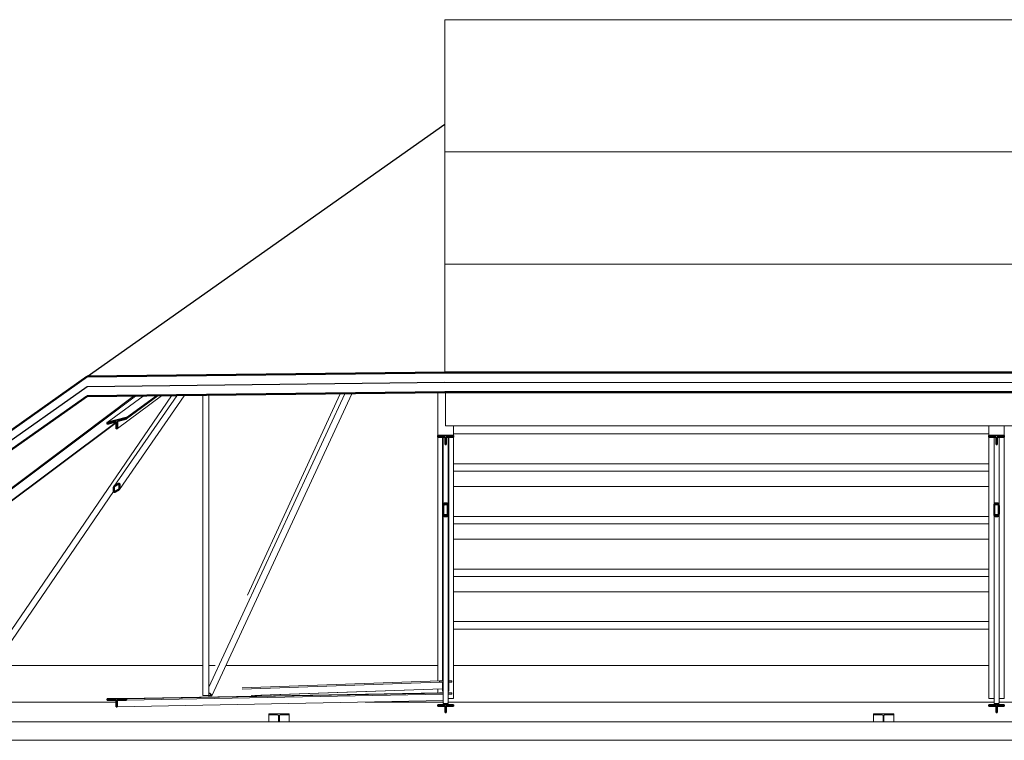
# Model space of a CAD drawing. Header units: metres. Extents: x -18231 to -17951, y 15132 to 15402.
# Tile 136 of 144: x -18028.62 to -18020.57, y 15382.97 to 15388.86. Entities that reach past the tile are written whole.
import ezdxf

# ---------------------------------------------------------------- set-up
doc = ezdxf.new("R2010")
doc.units = ezdxf.units.M
doc.layers.add('A-ROOF', color=132, linetype='Continuous', lineweight=9)
doc.layers.add('S-BEAM', color=12, linetype='Continuous', lineweight=18)

# ---------------------------------------------------------------- blocks, each defined once
blk = doc.blocks.new('MT-T estructural - MT65X14_05-587838-Sección 1')
at = {"layer": 'S-BEAM'}
for p, q in [((-14648.5, 7586.9), (-16264.1, 7530.1)), ((-14648.5, 7586.9), (-14648.4, 7576.3)), ((-14618, 7586.9), (-14648.5, 7586.9)), ((-14547, 7586.9), (-14572, 7586.9)), ((-14546.9, 7576.3), (-14547, 7586.9)), ((-16264.1, 7519.5), (-14648.4, 7576.3)), ((-16189.7, 7467.5), (-14622.6, 7522.6)), ((-16179.6, 7467.7), (-14622.6, 7522.4)), ((-14648.4, 7576.3), (-14618, 7576.3)), ((-14572, 7576.3), (-14546.9, 7576.3)), ((-14572, 7575.4), (-14546.9, 7576.3))]:
    blk.add_line(p, q, dxfattribs=at)
blk = doc.blocks.new('MT-T estructural - MT65X14_05-587839-Sección 1')
at = {"layer": 'S-BEAM'}
for p, q in [((-17151.9, 9917.4), (-20459.7, 7441.3)), ((-20457.1, 7431.6), (-17136.1, 9917.6)), ((-20394.3, 7385), (-17295.1, 9705)), ((-20387.6, 7385.2), (-17295.1, 9700.3)), ((-20457.1, 7431.6), (-20459.7, 7441.3)), ((-20412.2, 7431.6), (-20457.1, 7431.6)), ((-20396.9, 7384.9), (-20408.7, 7428.5))]:
    blk.add_line(p, q, dxfattribs=at)
blk.add_ellipse((-20411.4, 7428.5), major_axis=(-2.04, 2.72), ratio=0.729016, start_param=4.212834, end_param=5.78363, dxfattribs=at)
blk = doc.blocks.new('HSS-Sección estructural hueca - HSS41_3X41_3X4_8-587840-Sección 1')
at = {"layer": 'S-BEAM'}
for p, q in [((-14622.7, 9583), (-14622.7, 7600)), ((-14572, 7600), (-14572, 9583)), ((-14622.7, 7600), (-14622.6, 7600)), ((-14575.5, 7600), (-14576.7, 7600)), ((-14575.5, 7600), (-14572, 7600))]:
    blk.add_line(p, q, dxfattribs=at)
blk = doc.blocks.new('HSS-Sección estructural hueca - HSS41_3X41_3X4_8-587842-Sección 1')
at = {"layer": 'S-BEAM'}
for p, q in [((-16585.9, 9924), (-16585.9, 7531.3)), ((-16535.1, 7602.5), (-16535.1, 9924.6)), ((-16585.9, 7531.3), (-16585.8, 7531.3))]:
    blk.add_line(p, q, dxfattribs=at)
blk = doc.blocks.new('HSS-Sección estructural hueca - HSS41_3X41_3X4_8-587843-Sección 1')
at = {"layer": 'S-BEAM'}
blk.add_line((-15462, 9937), (-16220.3, 8287.3), dxfattribs=at)
blk = doc.blocks.new('HSS-Sección estructural hueca - HSS41_3X41_3X4_8-587844-Sección 1')
at = {"layer": 'S-BEAM'}
for p, q in [((-16842, 9921), (-18505.8, 7488.4)), ((-18463, 7460.7), (-17315.9, 9137.8)), ((-18496.2, 7465.7), (-18505.6, 7483.5)), ((-18466.8, 7459.1), (-18485.6, 7459.1))]:
    blk.add_line(p, q, dxfattribs=at)
for centre, start_param, end_param in [((-18498.5, 7483.5), 0, 0.850258), ((-18489.2, 7465.7), 0.850258, 2.421054), ((-18470.3, 7465.7), 2.421054, 3.206452)]:
    blk.add_ellipse(centre, major_axis=(-7.3, 4.99), ratio=0.600554, start_param=start_param, end_param=end_param, dxfattribs=at)
blk = doc.blocks.new('MT-T estructural - MT65X14_05-587806-Sección 1')
at = {"layer": 'S-BEAM'}
h = blk.add_hatch(dxfattribs=at)
h.set_pattern_fill('FP_2', color=256, style=0, pattern_type=2)
h.set_pattern_definition([(45, (757.1, 3345), (-125.7236, 125.7236), []), (45, (757.1, 3535.5), (-125.7236, 125.7236), [])])
h.paths.add_polyline_path([(-17295.1, 7375.4), (-17285.1, 7375.5), (-17284.6, 7426.5), (-17282.7, 7428.1), (-17280.8, 7428.4), (-17210.6, 7428.9), (-17210.6, 7439.5), (-17369.6, 7438.4), (-17369.6, 7427.8), (-17297.5, 7428), (-17295.5, 7426.4), (-17295.1, 7424.9)])
for p, q in [((-17369.6, 7438.4), (-14648.5, 7488.7)), ((-14618, 7424.7), (-17285.1, 7375.5)), ((-14618, 7487.4), (-17210.6, 7439.5)), ((-14618, 7476.8), (-17210.6, 7428.9)), ((-14648.5, 7488.7), (-14618, 7488.7)), ((-14576.7, 7488.7), (-14547.1, 7488.7)), ((-14547.1, 7488.7), (-14576.7, 7488.1)), ((-14547, 7478.1), (-14576.7, 7477.5)), ((-14547.1, 7488.7), (-14547, 7478.1))]:
    blk.add_line(p, q, dxfattribs=at)
at = {"layer": 'S-BEAM', "lineweight": 35}
for p, q in [((-17210.6, 7439.5), (-17369.6, 7438.4)), ((-17369.6, 7438.4), (-17369.6, 7427.8)), ((-17369.6, 7427.8), (-17299.3, 7428.3)), ((-17295.1, 7424.9), (-17295.1, 7375.4)), ((-17285.1, 7375.5), (-17285.1, 7425)), ((-17280.9, 7428.4), (-17280.8, 7428.4)), ((-17280.8, 7428.4), (-17210.6, 7428.9)), ((-17210.6, 7428.9), (-17210.6, 7439.5)), ((-17295.1, 7375.4), (-17285.1, 7375.5))]:
    blk.add_line(p, q, dxfattribs=at)
at = {"layer": 'S-BEAM', "lineweight": 35, "flags": 128}
for points in [[(-17299.3, 7428.3), (-17298.4, 7428.2), (-17297.5, 7428), (-17296.7, 7427.6), (-17296, 7427.1), (-17295.5, 7426.4), (-17295.2, 7425.7), (-17295.1, 7424.9)], [(-17285.1, 7425), (-17285, 7425.8), (-17284.6, 7426.5), (-17284.1, 7427.1), (-17283.5, 7427.7), (-17282.7, 7428.1), (-17281.8, 7428.3)]]:
    blk.add_lwpolyline(points, dxfattribs=at)
blk = doc.blocks.new('HSS-Sección estructural hueca - HSS41_3X41_3X4_8-587808-Sección 1')
at = {"layer": 'S-BEAM'}
for p, q in [((-14622.7, 9583), (-14622.7, 7586.9)), ((-14572, 7501.8), (-14572, 9583)), ((-14622.7, 7576.2), (-14622.7, 7501.8)), ((-14622.7, 7501.8), (-14619.2, 7501.8)), ((-14618, 7501.8), (-14619.2, 7501.8)), ((-14573.7, 7501.8), (-14576.7, 7501.8)), ((-14573.7, 7501.8), (-14572, 7501.8))]:
    blk.add_line(p, q, dxfattribs=at)
blk = doc.blocks.new('HSS-Sección estructural hueca - HSS41_3X41_3X4_8-587810-Sección 1')
at = {"layer": 'S-BEAM'}
for p, q in [((-16585.9, 9924), (-16585.9, 7465.8)), ((-16535.1, 7465.8), (-16535.1, 9924.6)), ((-16585.9, 7465.8), (-16582.4, 7465.8)), ((-16563.5, 7465.8), (-16582.4, 7465.8)), ((-16563.5, 7465.8), (-16551.1, 7465.8)), ((-16536.9, 7465.8), (-16551.1, 7465.8)), ((-16536.9, 7465.8), (-16535.1, 7465.8))]:
    blk.add_line(p, q, dxfattribs=at)
blk = doc.blocks.new('HSS-Sección estructural hueca - HSS41_3X41_3X4_8-587811-Sección 1')
at = {"layer": 'S-BEAM'}
for p, q in [((-15422.8, 9937.5), (-16535.2, 7536)), ((-16511.7, 7465.3), (-15366.2, 9938.1)), ((-16535.2, 7486.1), (-16533.1, 7486.1)), ((-16517.6, 7466.3), (-16535.2, 7466.3)), ((-16534.4, 7463.6), (-16515.5, 7463.6)), ((-16527.5, 7483.4), (-16516.2, 7469)), ((-16512.7, 7469), (-16523.9, 7483.4))]:
    blk.add_line(p, q, dxfattribs=at)
for centre, major_axis, start_param, end_param in [((-16538.6, 7469), (-8.02, 3.72), 1.401412, 2.331047), ((-16531, 7483.4), (-8.02, 3.72), 3.901843, 5.47264), ((-16531, 7483.4), (-4.01, 1.86), 3.901843, 5.47264), ((-16519.7, 7469), (-4.01, 1.86), 2.331047, 3.901843), ((-16519.7, 7469), (-8.02, 3.72), 2.331047, 3.901843)]:
    blk.add_ellipse(centre, major_axis=major_axis, ratio=0.487128, start_param=start_param, end_param=end_param, dxfattribs=at)
blk = doc.blocks.new('UB-Perfil universal - 305x165x40UB-609334-Sección 1')
at = {"layer": 'S-BEAM'}
for p, q in [((-15879.3, 7316.4), (-16044.3, 7316.4)), ((-16044.3, 7316.4), (-16044.3, 7308.9)), ((-16044.3, 7308.9), (-15973.7, 7308.9)), ((-16044.3, 7308.9), (-16044.3, 7250)), ((-15964.8, 7302.4), (-15964.8, 7250)), ((-15958.8, 7250), (-15958.8, 7302.4)), ((-15949.9, 7308.9), (-15879.3, 7308.9)), ((-15879.3, 7308.9), (-15879.3, 7316.4)), ((-15879.3, 7308.9), (-15879.3, 7250))]:
    blk.add_line(p, q, dxfattribs=at)
for centre, start_param, end_param in [((-15973.7, 7302.4), 0, 1.570796), ((-15949.9, 7302.4), 1.570796, 3.141593)]:
    blk.add_ellipse(centre, major_axis=(8.9, 0), ratio=0.734803, start_param=start_param, end_param=end_param, dxfattribs=at)
blk = doc.blocks.new('UB-Perfil universal - 305x165x40UB-485369-Sección 1')
at = {"layer": 'S-BEAM'}
for p, q in [((-10929.3, 7316.4), (-11094.3, 7316.4)), ((-11094.3, 7316.4), (-11094.3, 7308.9)), ((-11094.3, 7308.9), (-11023.7, 7308.9)), ((-11094.3, 7308.9), (-11094.3, 7250)), ((-11014.8, 7302.4), (-11014.8, 7250)), ((-11008.8, 7250), (-11008.8, 7302.4)), ((-10999.9, 7308.9), (-10929.3, 7308.9)), ((-10929.3, 7308.9), (-10929.3, 7316.4)), ((-10929.3, 7308.9), (-10929.3, 7250))]:
    blk.add_line(p, q, dxfattribs=at)
for centre, start_param, end_param in [((-11023.7, 7302.4), 0, 1.570796), ((-10999.9, 7302.4), 1.570796, 3.141593)]:
    blk.add_ellipse(centre, major_axis=(8.9, 0), ratio=0.734803, start_param=start_param, end_param=end_param, dxfattribs=at)
blk = doc.blocks.new('Glulam-Pino del sur - 127X279-V46-Sección 1')
at = {"layer": 'S-BEAM'}
for p, q in [((-14533.8, 8317), (-10150.8, 8317)), ((-14533.8, 8071.7), (-10150.8, 8071.7)), ((-14533.8, 8011.2), (-10150.8, 8011.2))]:
    blk.add_line(p, q, dxfattribs=at)

msp = doc.modelspace()

# ---------------------------------------------------------------- linework, layer by layer
at = {"layer": 'A-ROOF'}
for p, q in [((-18025.1438, 15388.8591), (-17993.6745, 15388.8591)), ((-18025.1438, 15388.8591), (-18025.1438, 15385.9742)), ((-18025.1438, 15387.7774), (-17993.6745, 15387.7774)), ((-18025.1438, 15386.8597), (-17993.6745, 15386.8597)), ((-18027.1221, 15383.5776), (-18028.8251, 15383.5776)), ((-18027.0215, 15383.5776), (-18027.0715, 15383.5776)), ((-18025.2001, 15383.5776), (-18026.9343, 15383.5776)), ((-18020.6972, 15383.5776), (-18025.0733, 15383.5776)), ((-18027.8302, 15383.2796), (-18030.881, 15383.2796)), ((-18025.1574, 15383.2796), (-18025.7949, 15383.2796)), ((-18020.6545, 15383.2796), (-18025.1161, 15383.2796)), ((-18016.2314, 15383.2796), (-18020.6132, 15383.2796))]:
    msp.add_line(p, q, dxfattribs=at)
at = {"layer": 'A-ROOF', "lineweight": 25}
for p, q in [((-18028.0672, 15385.9404), (-18025.1438, 15388.0035)), ((-18031.1292, 15383.6996), (-18028.0672, 15385.8604)), ((-18028.0672, 15385.8604), (-18025.1438, 15385.8943)), ((-18025.1438, 15385.8943), (-17993.6447, 15385.8914))]:
    msp.add_line(p, q, dxfattribs=at)
at = {"layer": 'A-ROOF', "lineweight": 50}
for p, q in [((-18028.0672, 15385.9404), (-18031.1589, 15383.7585)), ((-18025.1438, 15385.9742), (-18028.0672, 15385.9404)), ((-17993.6445, 15385.9713), (-18025.1438, 15385.9742)), ((-18031.1292, 15383.6196), (-18028.0672, 15385.7805)), ((-18028.0672, 15385.7805), (-18025.1438, 15385.8143)), ((-18025.1438, 15385.8143), (-17993.6445, 15385.8111))]:
    msp.add_line(p, q, dxfattribs=at)
at = {"layer": 'S-BEAM'}
for p, q in [((-18027.9046, 15385.5646), (-18027.6088, 15385.7811)), ((-18027.3352, 15385.7842), (-18027.8472, 15385.0442)), ((-18027.4579, 15385.7828), (-18027.8202, 15385.5176)), ((-18027.8032, 15385.0183), (-18027.2728, 15385.7849)), ((-18027.4899, 15385.7824), (-18027.7458, 15385.5951)), ((-18027.5059, 15385.7823), (-18027.7458, 15385.6066)), ((-18025.2001, 15385.4583), (-18025.2001, 15385.8089)), ((-18025.1367, 15385.5382), (-18025.1367, 15385.8143)), ((-18025.1367, 15385.5382), (-17994.0957, 15385.5382)), ((-18025.0733, 15385.5382), (-18025.0733, 15385.4583)), ((-18020.6972, 15385.4583), (-18020.6972, 15385.5382)), ((-18020.5704, 15385.5382), (-18020.5704, 15385.4583)), ((-18025.2001, 15383.4528), (-18025.2001, 15385.4463)), ((-18025.1574, 15385.4463), (-18025.1574, 15384.8829)), ((-18025.1161, 15384.8829), (-18025.1161, 15385.4463)), ((-18025.0733, 15383.3098), (-18025.0733, 15385.4463)), ((-18020.6972, 15383.3098), (-18020.6972, 15385.4463)), ((-18020.6545, 15385.4463), (-18020.6545, 15384.8829)), ((-18020.6132, 15384.8829), (-18020.6132, 15385.4463)), ((-18020.5704, 15383.3098), (-18020.5704, 15385.4463)), ((-18025.1574, 15384.8212), (-18025.1574, 15383.2726)), ((-18025.1161, 15383.2726), (-18025.1161, 15384.8212)), ((-18020.6545, 15384.8212), (-18020.6545, 15383.2726)), ((-18020.6132, 15383.2726), (-18020.6132, 15384.8212)), ((-18025.2001, 15383.355), (-18025.2001, 15383.3875)), ((-18025.1574, 15383.2726), (-18025.1574, 15383.27)), ((-18025.1574, 15383.27), (-18025.1556, 15383.27)), ((-18025.1249, 15383.2693), (-18025.1485, 15383.2693)), ((-18025.1485, 15383.268), (-18025.1249, 15383.268)), ((-18025.1407, 15383.2634), (-18025.1407, 15383.268)), ((-18025.1327, 15383.2634), (-18025.1407, 15383.2634)), ((-18025.1327, 15383.2634), (-18025.1327, 15383.268)), ((-18025.1179, 15383.27), (-18025.1161, 15383.27)), ((-18025.0733, 15383.3098), (-18025.1161, 15383.3098)), ((-18025.1161, 15383.27), (-18025.1161, 15383.2726)), ((-18020.6545, 15383.3098), (-18020.6972, 15383.3098)), ((-18020.6545, 15383.2726), (-18020.6545, 15383.27)), ((-18020.6545, 15383.27), (-18020.6527, 15383.27)), ((-18020.6221, 15383.2693), (-18020.6456, 15383.2693)), ((-18020.6456, 15383.268), (-18020.6221, 15383.268)), ((-18020.6378, 15383.2634), (-18020.6378, 15383.268)), ((-18020.6299, 15383.2634), (-18020.6378, 15383.2634)), ((-18020.6299, 15383.2634), (-18020.6299, 15383.268)), ((-18020.615, 15383.27), (-18020.6132, 15383.27)), ((-18020.5704, 15383.3098), (-18020.6132, 15383.3098)), ((-18020.6132, 15383.27), (-18020.6132, 15383.2726)), ((-18031.1168, 15383.1169), (-17987.9284, 15383.1169)), ((-18031.1168, 15382.9671), (-17987.9284, 15382.9671))]:
    msp.add_line(p, q, dxfattribs=at)
at = {"layer": 'S-BEAM', "lineweight": 35}
for p, q in [((-18027.7458, 15385.6066), (-18027.9046, 15385.5646)), ((-18027.816, 15385.5765), (-18027.7458, 15385.5951)), ((-18027.7458, 15385.5951), (-18027.7458, 15385.6066)), ((-18027.9046, 15385.553), (-18027.8345, 15385.5716)), ((-18027.9046, 15385.5646), (-18027.9046, 15385.553)), ((-18027.8302, 15385.569), (-18027.8302, 15385.515)), ((-18027.8302, 15385.515), (-18027.8202, 15385.5176)), ((-18027.8202, 15385.5176), (-18027.8202, 15385.5717)), ((-18025.2001, 15385.4583), (-18025.2001, 15385.4463)), ((-18025.0733, 15385.4583), (-18025.2001, 15385.4583)), ((-18025.2001, 15385.4463), (-18025.1441, 15385.4463)), ((-18025.1407, 15385.4424), (-18025.1407, 15385.3862)), ((-18025.1327, 15385.3862), (-18025.1327, 15385.4424)), ((-18025.1294, 15385.4463), (-18025.0733, 15385.4463)), ((-18025.0733, 15385.4463), (-18025.0733, 15385.4583)), ((-18020.6972, 15385.4583), (-18020.6972, 15385.4463)), ((-18020.5704, 15385.4583), (-18020.6972, 15385.4583)), ((-18020.6972, 15385.4463), (-18020.6412, 15385.4463)), ((-18020.6378, 15385.4424), (-18020.6378, 15385.3862)), ((-18020.6299, 15385.3862), (-18020.6299, 15385.4424)), ((-18020.6265, 15385.4463), (-18020.5704, 15385.4463)), ((-18020.5704, 15385.4463), (-18020.5704, 15385.4583)), ((-18025.1407, 15385.3862), (-18025.1327, 15385.3862)), ((-18020.6378, 15385.3862), (-18020.6299, 15385.3862)), ((-18027.851, 15385.0334), (-18027.851, 15385.0021)), ((-18027.8455, 15385.005), (-18027.8455, 15385.0363)), ((-18027.8105, 15385.0663), (-18027.84, 15385.0509)), ((-18027.84, 15385.045), (-18027.8105, 15385.0605)), ((-18027.8049, 15385.0575), (-18027.8049, 15385.0263)), ((-18027.7994, 15385.0292), (-18027.7994, 15385.0604)), ((-18027.8105, 15385.0175), (-18027.84, 15385.0021)), ((-18027.84, 15384.9962), (-18027.8105, 15385.0117)), ((-18025.1574, 15384.8829), (-18025.1574, 15384.8212)), ((-18025.1529, 15384.8212), (-18025.1529, 15384.8829)), ((-18025.1249, 15384.9059), (-18025.1485, 15384.9059)), ((-18025.1485, 15384.8944), (-18025.1249, 15384.8944)), ((-18025.1205, 15384.8829), (-18025.1205, 15384.8212)), ((-18025.1161, 15384.8212), (-18025.1161, 15384.8829)), ((-18020.6545, 15384.8829), (-18020.6545, 15384.8212)), ((-18020.65, 15384.8212), (-18020.65, 15384.8829)), ((-18020.6221, 15384.9059), (-18020.6456, 15384.9059)), ((-18020.6456, 15384.8944), (-18020.6221, 15384.8944)), ((-18020.6176, 15384.8829), (-18020.6176, 15384.8212)), ((-18020.6132, 15384.8212), (-18020.6132, 15384.8829)), ((-18025.1249, 15384.8097), (-18025.1485, 15384.8097)), ((-18025.1485, 15384.7981), (-18025.1249, 15384.7981)), ((-18020.6221, 15384.8097), (-18020.6456, 15384.8097)), ((-18020.6456, 15384.7981), (-18020.6221, 15384.7981)), ((-18025.2001, 15383.2571), (-18025.2001, 15383.2466)), ((-18025.0733, 15383.2571), (-18025.2001, 15383.2571)), ((-18025.0733, 15383.2466), (-18025.0733, 15383.2571)), ((-18020.6972, 15383.2571), (-18020.6972, 15383.2466)), ((-18020.5704, 15383.2571), (-18020.6972, 15383.2571)), ((-18020.5704, 15383.2466), (-18020.5704, 15383.2571)), ((-18025.2001, 15383.2466), (-18025.1441, 15383.2466)), ((-18025.1407, 15383.2432), (-18025.1407, 15383.1937)), ((-18025.1407, 15383.1937), (-18025.1327, 15383.1937)), ((-18025.1327, 15383.1937), (-18025.1327, 15383.2432)), ((-18025.1294, 15383.2466), (-18025.0733, 15383.2466)), ((-18020.6972, 15383.2466), (-18020.6412, 15383.2466)), ((-18020.6378, 15383.2432), (-18020.6378, 15383.1937)), ((-18020.6378, 15383.1937), (-18020.6299, 15383.1937)), ((-18020.6299, 15383.1937), (-18020.6299, 15383.2432)), ((-18020.6265, 15383.2466), (-18020.5704, 15383.2466))]:
    msp.add_line(p, q, dxfattribs=at)
at = {"layer": 'S-BEAM', "lineweight": 35, "flags": 128}
for points in [[(-18027.8345, 15385.5716), (-18027.8336, 15385.5717), (-18027.8329, 15385.5717), (-18027.8321, 15385.5716), (-18027.8315, 15385.5713), (-18027.8309, 15385.5709), (-18027.8306, 15385.5703), (-18027.8303, 15385.5697), (-18027.8302, 15385.569)], [(-18027.8202, 15385.5717), (-18027.8201, 15385.5725), (-18027.8198, 15385.5734), (-18027.8193, 15385.5742), (-18027.8186, 15385.575)], [(-18027.818, 15385.5755), (-18027.8178, 15385.5756), (-18027.8169, 15385.5761), (-18027.816, 15385.5765)], [(-18025.1441, 15385.4463), (-18025.1434, 15385.4462), (-18025.1427, 15385.4459), (-18025.142, 15385.4454), (-18025.1415, 15385.4448), (-18025.1411, 15385.4441), (-18025.1408, 15385.4433), (-18025.1407, 15385.4424)], [(-18025.1327, 15385.4424), (-18025.1327, 15385.4433), (-18025.1324, 15385.4441), (-18025.132, 15385.4448), (-18025.1315, 15385.4454), (-18025.1308, 15385.4459), (-18025.1301, 15385.4462), (-18025.1294, 15385.4463)], [(-18020.6412, 15385.4463), (-18020.6405, 15385.4462), (-18020.6398, 15385.4459), (-18020.6391, 15385.4454), (-18020.6386, 15385.4448), (-18020.6382, 15385.4441), (-18020.6379, 15385.4433), (-18020.6378, 15385.4424)], [(-18020.6299, 15385.4424), (-18020.6298, 15385.4433), (-18020.6295, 15385.4441), (-18020.6291, 15385.4448), (-18020.6286, 15385.4454), (-18020.6279, 15385.4459), (-18020.6272, 15385.4462), (-18020.6265, 15385.4463)], [(-18027.84, 15385.0509), (-18027.8425, 15385.0493), (-18027.8448, 15385.0472), (-18027.8469, 15385.0447), (-18027.8486, 15385.0419), (-18027.8499, 15385.039), (-18027.8508, 15385.0361), (-18027.851, 15385.0334)], [(-18027.8455, 15385.0363), (-18027.8454, 15385.0377), (-18027.845, 15385.0391), (-18027.8443, 15385.0406)], [(-18027.8436, 15385.0417), (-18027.8434, 15385.0419), (-18027.8424, 15385.0432), (-18027.8412, 15385.0442), (-18027.84, 15385.045)], [(-18027.7994, 15385.0604), (-18027.7996, 15385.0624), (-18027.8001, 15385.0641), (-18027.8009, 15385.0655), (-18027.802, 15385.0666), (-18027.8034, 15385.0673), (-18027.8049, 15385.0677), (-18027.8067, 15385.0676), (-18027.8085, 15385.0672), (-18027.8105, 15385.0663)], [(-18027.8105, 15385.0605), (-18027.8095, 15385.0609), (-18027.8086, 15385.0611), (-18027.8077, 15385.0611), (-18027.8069, 15385.061), (-18027.8062, 15385.0606), (-18027.8057, 15385.0601), (-18027.8053, 15385.0593), (-18027.805, 15385.0585), (-18027.8049, 15385.0575)], [(-18027.8105, 15385.0117), (-18027.808, 15385.0133), (-18027.8057, 15385.0153), (-18027.8036, 15385.0178), (-18027.8018, 15385.0206), (-18027.8005, 15385.0235), (-18027.7997, 15385.0264), (-18027.7994, 15385.0292)], [(-18027.851, 15385.0021), (-18027.8509, 15385.0002), (-18027.8504, 15384.9985), (-18027.8496, 15384.9971), (-18027.8485, 15384.996), (-18027.8471, 15384.9952), (-18027.8455, 15384.9949), (-18027.8438, 15384.9949), (-18027.8419, 15384.9954), (-18027.84, 15384.9962)], [(-18027.84, 15385.0021), (-18027.841, 15385.0017), (-18027.8419, 15385.0014), (-18027.8428, 15385.0014), (-18027.8435, 15385.0016), (-18027.8442, 15385.0019), (-18027.8448, 15385.0025), (-18027.8452, 15385.0032), (-18027.8454, 15385.004), (-18027.8455, 15385.005)], [(-18027.8049, 15385.0263), (-18027.8051, 15385.0249), (-18027.8055, 15385.0234), (-18027.8061, 15385.022), (-18027.807, 15385.0206), (-18027.8081, 15385.0194), (-18027.8092, 15385.0183), (-18027.8105, 15385.0175)], [(-18025.1485, 15384.9059), (-18025.1501, 15384.9056), (-18025.1516, 15384.9046), (-18025.1529, 15384.9029), (-18025.1542, 15384.9005), (-18025.1553, 15384.8977), (-18025.1562, 15384.8944), (-18025.1568, 15384.8908), (-18025.1572, 15384.8869), (-18025.1574, 15384.8829)], [(-18025.1529, 15384.8829), (-18025.1529, 15384.8849), (-18025.1527, 15384.8868), (-18025.1524, 15384.8886), (-18025.1519, 15384.8903), (-18025.1514, 15384.8917), (-18025.1507, 15384.8929), (-18025.15, 15384.8937), (-18025.1493, 15384.8942), (-18025.1485, 15384.8944)], [(-18025.1161, 15384.8829), (-18025.1163, 15384.8869), (-18025.1167, 15384.8908), (-18025.1173, 15384.8944), (-18025.1182, 15384.8977), (-18025.1193, 15384.9005), (-18025.1205, 15384.9029), (-18025.1219, 15384.9046), (-18025.1234, 15384.9056), (-18025.1249, 15384.9059)], [(-18025.1249, 15384.8944), (-18025.1242, 15384.8942), (-18025.1234, 15384.8937), (-18025.1227, 15384.8929), (-18025.1221, 15384.8917), (-18025.1216, 15384.8903), (-18025.1211, 15384.8886), (-18025.1208, 15384.8868), (-18025.1206, 15384.8849), (-18025.1205, 15384.8829)], [(-18020.6456, 15384.9059), (-18020.6472, 15384.9056), (-18020.6487, 15384.9046), (-18020.65, 15384.9029), (-18020.6513, 15384.9005), (-18020.6524, 15384.8977), (-18020.6533, 15384.8944), (-18020.6539, 15384.8908), (-18020.6543, 15384.8869), (-18020.6545, 15384.8829)], [(-18020.65, 15384.8829), (-18020.65, 15384.8849), (-18020.6498, 15384.8868), (-18020.6495, 15384.8886), (-18020.649, 15384.8903), (-18020.6485, 15384.8917), (-18020.6478, 15384.8929), (-18020.6471, 15384.8937), (-18020.6464, 15384.8942), (-18020.6456, 15384.8944)], [(-18020.6132, 15384.8829), (-18020.6134, 15384.8869), (-18020.6138, 15384.8908), (-18020.6144, 15384.8944), (-18020.6153, 15384.8977), (-18020.6164, 15384.9005), (-18020.6176, 15384.9029), (-18020.619, 15384.9046), (-18020.6205, 15384.9056), (-18020.6221, 15384.9059)], [(-18020.6221, 15384.8944), (-18020.6213, 15384.8942), (-18020.6205, 15384.8937), (-18020.6198, 15384.8929), (-18020.6192, 15384.8917), (-18020.6187, 15384.8903), (-18020.6182, 15384.8886), (-18020.6179, 15384.8868), (-18020.6177, 15384.8849), (-18020.6176, 15384.8829)], [(-18025.1574, 15384.8212), (-18025.1572, 15384.8172), (-18025.1568, 15384.8133), (-18025.1562, 15384.8097), (-18025.1553, 15384.8064), (-18025.1542, 15384.8035), (-18025.1529, 15384.8012), (-18025.1516, 15384.7995), (-18025.1501, 15384.7985), (-18025.1485, 15384.7981)], [(-18025.1485, 15384.8097), (-18025.1493, 15384.8099), (-18025.15, 15384.8104), (-18025.1507, 15384.8112), (-18025.1514, 15384.8124), (-18025.1519, 15384.8138), (-18025.1524, 15384.8154), (-18025.1527, 15384.8173), (-18025.1529, 15384.8192), (-18025.1529, 15384.8212)], [(-18025.1249, 15384.7981), (-18025.1234, 15384.7985), (-18025.1219, 15384.7995), (-18025.1205, 15384.8012), (-18025.1193, 15384.8035), (-18025.1182, 15384.8064), (-18025.1173, 15384.8097), (-18025.1167, 15384.8133), (-18025.1163, 15384.8172), (-18025.1161, 15384.8212)], [(-18025.1205, 15384.8212), (-18025.1206, 15384.8192), (-18025.1208, 15384.8173), (-18025.1211, 15384.8154), (-18025.1216, 15384.8138), (-18025.1221, 15384.8124), (-18025.1227, 15384.8112), (-18025.1234, 15384.8104), (-18025.1242, 15384.8099), (-18025.1249, 15384.8097)], [(-18020.6545, 15384.8212), (-18020.6543, 15384.8172), (-18020.6539, 15384.8133), (-18020.6533, 15384.8097), (-18020.6524, 15384.8064), (-18020.6513, 15384.8035), (-18020.65, 15384.8012), (-18020.6487, 15384.7995), (-18020.6472, 15384.7985), (-18020.6456, 15384.7981)], [(-18020.6456, 15384.8097), (-18020.6464, 15384.8099), (-18020.6471, 15384.8104), (-18020.6478, 15384.8112), (-18020.6485, 15384.8124), (-18020.649, 15384.8138), (-18020.6495, 15384.8154), (-18020.6498, 15384.8173), (-18020.65, 15384.8192), (-18020.65, 15384.8212)], [(-18020.6221, 15384.7981), (-18020.6205, 15384.7985), (-18020.619, 15384.7995), (-18020.6176, 15384.8012), (-18020.6164, 15384.8035), (-18020.6153, 15384.8064), (-18020.6144, 15384.8097), (-18020.6138, 15384.8133), (-18020.6134, 15384.8172), (-18020.6132, 15384.8212)], [(-18020.6176, 15384.8212), (-18020.6177, 15384.8192), (-18020.6179, 15384.8173), (-18020.6182, 15384.8154), (-18020.6187, 15384.8138), (-18020.6192, 15384.8124), (-18020.6198, 15384.8112), (-18020.6205, 15384.8104), (-18020.6213, 15384.8099), (-18020.6221, 15384.8097)]]:
    msp.add_lwpolyline(points, dxfattribs=at)
at = {"layer": 'S-BEAM', "lineweight": 35}
for centre, start, end in [((-18025.1441, 15383.2432), 0, 90), ((-18025.1294, 15383.2432), 90, 180), ((-18020.6412, 15383.2432), 0, 90), ((-18020.6265, 15383.2432), 90, 180)]:
    msp.add_arc(centre, 0.00339, start, end, dxfattribs=at)
at = {"layer": 'S-BEAM'}
for centre, ratio, start_param, end_param in [((-18025.1485, 15383.2726), 0.382505, 3.141593, 4.712389), ((-18025.1485, 15383.2731), 0.582037, 3.403392, 4.712389), ((-18025.1249, 15383.2726), 0.382505, 4.712389, 6.283185), ((-18025.1249, 15383.2731), 0.582037, 4.712389, 6.021386), ((-18020.6456, 15383.2726), 0.382505, 3.141593, 4.712389), ((-18020.6456, 15383.2731), 0.582037, 3.403392, 4.712389), ((-18020.6221, 15383.2726), 0.382505, 4.712389, 6.283185), ((-18020.6221, 15383.2731), 0.582037, 4.712389, 5.471315), ((-18020.6221, 15383.2731), 0.582037, 5.497787, 6.021386)]:
    msp.add_ellipse(centre, major_axis=(0.00883, 0), ratio=ratio, start_param=start_param, end_param=end_param, dxfattribs=at)

# ---------------------------------------------------------------- block references
at = {"layer": 'S-BEAM', "xscale": 0.000998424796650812, "yscale": 0.000998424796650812, "zscale": 0.000998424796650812}
for name, p in [('MT-T estructural - MT65X14_05-587839-Sección 1', (-18010.5624, 15375.8783)), ('HSS-Sección estructural hueca - HSS41_3X41_3X4_8-587844-Sección 1', (-18010.5624, 15375.8783)), ('HSS-Sección estructural hueca - HSS41_3X41_3X4_8-587842-Sección 1', (-18010.5624, 15375.8783)), ('HSS-Sección estructural hueca - HSS41_3X41_3X4_8-587810-Sección 1', (-18010.5624, 15375.8783)), ('HSS-Sección estructural hueca - HSS41_3X41_3X4_8-587811-Sección 1', (-18010.5624, 15375.8783)), ('HSS-Sección estructural hueca - HSS41_3X41_3X4_8-587843-Sección 1', (-18010.5624, 15375.8783)), ('HSS-Sección estructural hueca - HSS41_3X41_3X4_8-587840-Sección 1', (-18010.5624, 15375.8783)), ('HSS-Sección estructural hueca - HSS41_3X41_3X4_8-587808-Sección 1', (-18010.5624, 15375.8783)), ('Glulam-Pino del sur - 127X279-V46-Sección 1', (-18010.5624, 15377.168)), ('Glulam-Pino del sur - 127X279-V46-Sección 1', (-18010.5624, 15376.7381)), ('Glulam-Pino del sur - 127X279-V46-Sección 1', (-18010.5624, 15376.3082)), ('Glulam-Pino del sur - 127X279-V46-Sección 1', (-18010.5624, 15375.8783)), ('MT-T estructural - MT65X14_05-587838-Sección 1', (-18010.5624, 15375.8783)), ('MT-T estructural - MT65X14_05-587806-Sección 1', (-18010.5624, 15375.8783)), ('UB-Perfil universal - 305x165x40UB-609334-Sección 1', (-18010.5624, 15375.8783)), ('UB-Perfil universal - 305x165x40UB-485369-Sección 1', (-18010.5624, 15375.8783))]:
    msp.add_blockref(name, p, dxfattribs=at)

doc.saveas('drawing.dxf')
